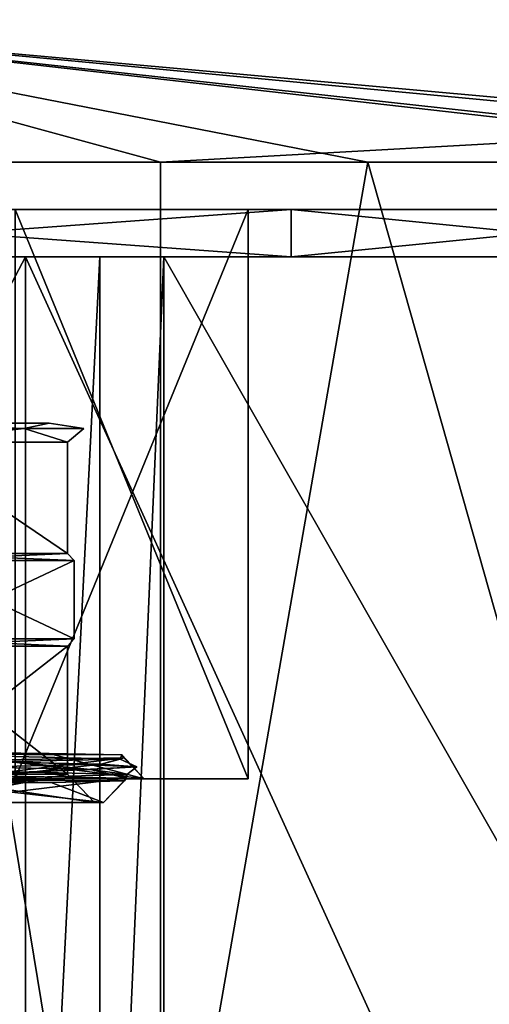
# Model space of a CAD drawing. Header units: millimetres. Extents: x -284 to 78, y 0 to 199.
# Tile 15 of 122: x -242 to -232, y 21 to 42. Entities that reach past the tile are written whole.
import ezdxf

# ---------------------------------------------------------------- set-up
doc = ezdxf.new("R2010")
doc.units = ezdxf.units.MM
doc.header["$LTSCALE"] = 65.185185
for name, color, linetype in [('364', 7, 'CONTINUOUS'), ('366', 7, 'CONTINUOUS'), ('367', 7, 'CONTINUOUS'), ('369', 7, 'CONTINUOUS'), ('370', 7, 'CONTINUOUS'), ('372', 7, 'CONTINUOUS'), ('374', 7, 'CONTINUOUS'), ('375', 7, 'CONTINUOUS'), ('376', 7, 'CONTINUOUS'), ('377', 7, 'CONTINUOUS'), ('378', 7, 'CONTINUOUS'), ('380', 7, 'CONTINUOUS'), ('381', 7, 'CONTINUOUS'), ('382', 7, 'CONTINUOUS'), ('383', 7, 'CONTINUOUS'), ('455', 7, 'CONTINUOUS'), ('456', 7, 'CONTINUOUS'), ('457', 7, 'CONTINUOUS'), ('458', 7, 'CONTINUOUS'), ('463', 7, 'CONTINUOUS'), ('465', 7, 'CONTINUOUS'), ('468', 7, 'CONTINUOUS'), ('469', 7, 'CONTINUOUS'), ('470', 7, 'CONTINUOUS'), ('471', 7, 'CONTINUOUS')]:
    doc.layers.add(name, color=color, linetype=linetype)

msp = doc.modelspace()

# ---------------------------------------------------------------- linework, layer by layer
at = {"layer": '364', "linetype": 'CONTINUOUS'}
for points in [[(-240.394, 5.5, -32.093), (-258.2, 5.5, -32.481), (-250, 38.5, -33.5), (-240.394, 5.5, -32.093)], [(-256.778, 5.5, 32.807), (-239.006, 5.5, 31.645), (-250, 38.5, 33.5), (-256.778, 5.5, 32.807)], [(-250, 38.5, 33.5), (-239.006, 5.5, 31.645), (-244.425, 38.5, 33.033), (-250, 38.5, 33.5)], [(-234.641, 38.5, -29.771), (-240.394, 5.5, -32.093), (-250, 38.5, -33.5), (-234.641, 38.5, -29.771)], [(-244.425, 38.5, 33.033), (-239.006, 5.5, 31.645), (-239.006, 38.5, 31.645), (-244.425, 38.5, 33.033)], [(-225.304, 5.5, -22.635), (-240.394, 5.5, -32.093), (-234.641, 38.5, -29.771), (-225.304, 5.5, -22.635)], [(-222.7, 38.5, -19.416), (-225.304, 5.5, -22.635), (-234.641, 38.5, -29.771), (-222.7, 38.5, -19.416)]]:
    msp.add_3dface(points, dxfattribs=at)
at = {"layer": '366', "linetype": 'CONTINUOUS'}
for points in [[(-218.355, 38.5, 10.994), (-216.837, 38.5, -4.738), (-250, 41.5), (-218.355, 38.5, 10.994)], [(-218.355, 38.5, 10.994), (-250, 41.5), (-228.681, 39.074, 21.319), (-218.355, 38.5, 10.994)], [(-216.837, 38.5, -4.738), (-222.7, 38.5, -19.416), (-250, 41.5), (-216.837, 38.5, -4.738)], [(-222.7, 38.5, -19.416), (-234.641, 38.5, -29.771), (-250, 41.5), (-222.7, 38.5, -19.416)], [(-234.641, 38.5, -29.771), (-250, 38.5, -33.5), (-250, 41.5), (-234.641, 38.5, -29.771)], [(-244.425, 38.5, 33.033), (-239.006, 38.5, 31.645), (-250, 41.5), (-244.425, 38.5, 33.033)], [(-250, 41.5), (-239.006, 38.5, 31.645), (-228.681, 39.074, 21.319), (-250, 41.5)]]:
    msp.add_3dface(points, dxfattribs=at)
at = {"layer": '367', "linetype": 'CONTINUOUS'}
for points in [[(-239.348, 25.5, 3.461), (-242.065, 25.5, 10.922), (-243.417, 25.5, 9.061), (-239.348, 25.5, 3.461)], [(-243.417, 25.5, -9.061), (-242.065, 25.5, -10.922), (-239.348, 25.5, -3.461), (-243.417, 25.5, -9.061)], [(-237.161, 25.5, 4.172), (-242.065, 25.5, 10.922), (-239.348, 25.5, 3.461), (-237.161, 25.5, 4.172)], [(-242.065, 25.5, -10.922), (-237.161, 25.5, -4.172), (-239.348, 25.5, -3.461), (-242.065, 25.5, -10.922)], [(-237.161, 25.5, -4.172), (-237.161, 25.5, 4.172), (-239.348, 25.5, 3.461), (-237.161, 25.5, -4.172)], [(-239.348, 25.5, -3.461), (-237.161, 25.5, -4.172), (-239.348, 25.5, 3.461), (-239.348, 25.5, -3.461)]]:
    msp.add_3dface(points, dxfattribs=at)
at = {"layer": '369', "linetype": 'CONTINUOUS'}
for points in [[(-250, 37.5, -27.5), (-250, 36.5, -27.5), (-236.25, 36.5, -23.816), (-250, 37.5, -27.5)], [(-250, 36.5, 27.5), (-250, 37.5, 27.5), (-236.25, 37.5, 23.816), (-250, 36.5, 27.5)], [(-236.25, 36.5, 23.816), (-250, 36.5, 27.5), (-236.25, 37.5, 23.816), (-236.25, 36.5, 23.816)], [(-250, 37.5, -27.5), (-236.25, 36.5, -23.816), (-236.25, 37.5, -23.816), (-250, 37.5, -27.5)], [(-226.184, 36.5, 13.75), (-236.25, 36.5, 23.816), (-226.184, 37.5, 13.75), (-226.184, 36.5, 13.75)], [(-226.184, 37.5, 13.75), (-236.25, 36.5, 23.816), (-236.25, 37.5, 23.816), (-226.184, 37.5, 13.75)], [(-236.25, 36.5, -23.816), (-226.184, 36.5, -13.75), (-236.25, 37.5, -23.816), (-236.25, 36.5, -23.816)], [(-236.25, 37.5, -23.816), (-226.184, 36.5, -13.75), (-226.184, 37.5, -13.75), (-236.25, 37.5, -23.816)]]:
    msp.add_3dface(points, dxfattribs=at)
at = {"layer": '370', "linetype": 'CONTINUOUS'}
for points in [[(-239.006, 38.5, 31.645), (-218.355, 38.5, 10.994), (-228.681, 39.074, 21.319), (-239.006, 38.5, 31.645)], [(-239.006, 5.5, 31.645), (-218.355, 5.5, 10.994), (-218.355, 38.5, 10.994), (-239.006, 5.5, 31.645)], [(-239.006, 5.5, 31.645), (-218.355, 38.5, 10.994), (-239.006, 38.5, 31.645), (-239.006, 5.5, 31.645)]]:
    msp.add_3dface(points, dxfattribs=at)
at = {"layer": '372', "linetype": 'CONTINUOUS'}
for points in [[(-243.417, 25.5, -9.061), (-239.348, 25.5, -3.461), (-243.731, 26.065, -8.591), (-243.417, 25.5, -9.061)], [(-243.731, 26.065, -8.591), (-239.348, 25.5, -3.461), (-241.352, 26.034, -6.243), (-243.731, 26.065, -8.591)], [(-239.779, 25.943, 3.355), (-243.417, 25.5, 9.061), (-243.661, 25.882, 8.767), (-239.779, 25.943, 3.355)], [(-239.348, 25.5, 3.461), (-243.417, 25.5, 9.061), (-239.779, 25.943, 3.355), (-239.348, 25.5, 3.461)], [(-241.352, 26.034, -6.243), (-239.348, 25.5, -3.461), (-239.816, 26.004, -3.271), (-241.352, 26.034, -6.243)], [(-239.348, 25.5, -3.461), (-239.348, 25.5, 3.461), (-239.816, 26.004, -3.271), (-239.348, 25.5, -3.461)], [(-239.816, 26.004, -3.271), (-239.348, 25.5, 3.461), (-239.779, 25.943, 3.355), (-239.816, 26.004, -3.271)]]:
    msp.add_3dface(points, dxfattribs=at)
at = {"layer": '374', "linetype": 'CONTINUOUS'}
for points in [[(-236.25, 37.5, 23.816), (-250, 37.5, 27.5), (-237.161, 37.5, 4.172), (-236.25, 37.5, 23.816)], [(-237.161, 37.5, 4.172), (-250, 37.5, 27.5), (-242.065, 37.5, 10.922), (-237.161, 37.5, 4.172)], [(-250, 37.5, -27.5), (-236.25, 37.5, -23.816), (-250, 37.5, -13.5), (-250, 37.5, -27.5)], [(-250, 37.5, -13.5), (-236.25, 37.5, -23.816), (-242.065, 37.5, -10.922), (-250, 37.5, -13.5)], [(-242.065, 37.5, -10.922), (-236.25, 37.5, -23.816), (-237.161, 37.5, -4.172), (-242.065, 37.5, -10.922)], [(-236.25, 37.5, -23.816), (-236.25, 37.5, 23.816), (-237.161, 37.5, 4.172), (-236.25, 37.5, -23.816)], [(-237.161, 37.5, -4.172), (-236.25, 37.5, -23.816), (-237.161, 37.5, 4.172), (-237.161, 37.5, -4.172)], [(-236.25, 37.5, -23.816), (-226.184, 37.5, -13.75), (-236.25, 37.5, 23.816), (-236.25, 37.5, -23.816)], [(-226.184, 37.5, -13.75), (-226.184, 37.5, 13.75), (-236.25, 37.5, 23.816), (-226.184, 37.5, -13.75)]]:
    msp.add_3dface(points, dxfattribs=at)
at = {"layer": '375', "linetype": 'CONTINUOUS'}
for points in [[(-242.065, 25.5, 10.922), (-237.161, 25.5, 4.172), (-242.065, 37.5, 10.922), (-242.065, 25.5, 10.922)], [(-237.161, 25.5, 4.172), (-237.161, 37.5, 4.172), (-242.065, 37.5, 10.922), (-237.161, 25.5, 4.172)], [(-237.161, 25.5, -4.172), (-242.065, 25.5, -10.922), (-237.161, 37.5, -4.172), (-237.161, 25.5, -4.172)], [(-242.065, 25.5, -10.922), (-242.065, 37.5, -10.922), (-237.161, 37.5, -4.172), (-242.065, 25.5, -10.922)], [(-237.161, 25.5, 4.172), (-237.161, 25.5, -4.172), (-237.161, 37.5, 4.172), (-237.161, 25.5, 4.172)], [(-237.161, 25.5, -4.172), (-237.161, 37.5, -4.172), (-237.161, 37.5, 4.172), (-237.161, 25.5, -4.172)]]:
    msp.add_3dface(points, dxfattribs=at)
at = {"layer": '376', "linetype": 'CONTINUOUS'}
for points in [[(-258.154, 36.5, 30.426), (-250, 36.5, 27.5), (-240.281, 36.5, 29.778), (-258.154, 36.5, 30.426)], [(-241.849, 36.5, 30.427), (-258.154, 36.5, 30.426), (-240.281, 36.5, 29.778), (-241.849, 36.5, 30.427)], [(-227.727, 36.5, -22.274), (-250, 36.5, -27.5), (-258.153, 36.5, -30.427), (-227.727, 36.5, -22.274)], [(-241.848, 36.5, -30.427), (-227.727, 36.5, -22.274), (-258.153, 36.5, -30.427), (-241.848, 36.5, -30.427)], [(-236.25, 36.5, -23.816), (-250, 36.5, -27.5), (-227.727, 36.5, -22.274), (-236.25, 36.5, -23.816)], [(-250, 36.5, 27.5), (-236.25, 36.5, 23.816), (-238.935, 36.5, 28.745), (-250, 36.5, 27.5)], [(-250, 36.5, 27.5), (-238.935, 36.5, 28.745), (-240.281, 36.5, 29.778), (-250, 36.5, 27.5)], [(-236.25, 36.5, 23.816), (-226.184, 36.5, 13.75), (-238.935, 36.5, 28.745), (-236.25, 36.5, 23.816)], [(-238.935, 36.5, 28.745), (-226.184, 36.5, 13.75), (-221.255, 36.5, 11.065), (-238.935, 36.5, 28.745)], [(-226.184, 36.5, -13.75), (-236.25, 36.5, -23.816), (-227.727, 36.5, -22.274), (-226.184, 36.5, -13.75)]]:
    msp.add_3dface(points, dxfattribs=at)
at = {"layer": '377', "linetype": 'CONTINUOUS'}
for points in [[(-240.281, 5.5, 29.778), (-241.849, 5.5, 30.427), (-240.281, 36.5, 29.778), (-240.281, 5.5, 29.778)], [(-241.849, 5.5, 30.427), (-241.849, 36.5, 30.427), (-240.281, 36.5, 29.778), (-241.849, 5.5, 30.427)], [(-238.935, 5.5, 28.745), (-240.281, 5.5, 29.778), (-238.935, 36.5, 28.745), (-238.935, 5.5, 28.745)], [(-238.935, 36.5, 28.745), (-240.281, 5.5, 29.778), (-240.281, 36.5, 29.778), (-238.935, 36.5, 28.745)]]:
    msp.add_3dface(points, dxfattribs=at)
at = {"layer": '378', "linetype": 'CONTINUOUS'}
for points in [[(-241.849, 5.5, 30.427), (-258.154, 5.5, 30.426), (-241.849, 36.5, 30.427), (-241.849, 5.5, 30.427)], [(-258.154, 5.5, 30.426), (-258.154, 36.5, 30.426), (-241.849, 36.5, 30.427), (-258.154, 5.5, 30.426)], [(-258.153, 5.5, -30.426), (-241.848, 5.5, -30.427), (-258.153, 36.5, -30.427), (-258.153, 5.5, -30.426)], [(-241.848, 5.5, -30.427), (-241.848, 36.5, -30.427), (-258.153, 36.5, -30.427), (-241.848, 5.5, -30.427)], [(-241.848, 5.5, -30.427), (-227.727, 5.5, -22.274), (-241.848, 36.5, -30.427), (-241.848, 5.5, -30.427)], [(-227.727, 5.5, -22.274), (-227.727, 36.5, -22.274), (-241.848, 36.5, -30.427), (-227.727, 5.5, -22.274)]]:
    msp.add_3dface(points, dxfattribs=at)
at = {"layer": '380', "linetype": 'CONTINUOUS'}
for points in [[(-221.255, 5.5, 11.065), (-238.935, 5.5, 28.745), (-238.935, 36.5, 28.745), (-221.255, 5.5, 11.065)], [(-221.255, 5.5, 11.065), (-238.935, 36.5, 28.745), (-221.255, 36.5, 11.065), (-221.255, 5.5, 11.065)]]:
    msp.add_3dface(points, dxfattribs=at)
at = {"layer": '381', "linetype": 'CONTINUOUS'}
for points in [[(-240.394, 25, 3.121), (-243.946, 25, 8.333), (-244.063, 25, 8.171), (-240.394, 25, 3.121)], [(-244.063, 25, -8.171), (-243.946, 25, -8.333), (-240.394, 25, -3.121), (-244.063, 25, -8.171)], [(-240.204, 25, 3.183), (-243.946, 25, 8.333), (-240.394, 25, 3.121), (-240.204, 25, 3.183)], [(-243.946, 25, -8.333), (-240.204, 25, -3.183), (-240.394, 25, -3.121), (-243.946, 25, -8.333)], [(-240.204, 25, -3.183), (-240.204, 25, 3.183), (-240.394, 25, 3.121), (-240.204, 25, -3.183)], [(-240.394, 25, -3.121), (-240.204, 25, -3.183), (-240.394, 25, 3.121), (-240.394, 25, -3.121)]]:
    msp.add_3dface(points, dxfattribs=at)
at = {"layer": '382', "linetype": 'CONTINUOUS'}
for points in [[(-240.965, 28.3, -2.936), (-244.416, 28.3, -7.686), (-240.965, 25.6, -2.936), (-240.965, 28.3, -2.936)], [(-240.965, 25.6, -2.936), (-244.416, 28.3, -7.686), (-244.416, 25.6, -7.686), (-240.965, 25.6, -2.936)], [(-244.416, 28.3, 7.686), (-240.965, 28.3, 2.936), (-244.416, 25.6, 7.686), (-244.416, 28.3, 7.686)], [(-244.416, 25.6, 7.686), (-240.965, 28.3, 2.936), (-240.965, 25.6, 2.936), (-244.416, 25.6, 7.686)], [(-240.965, 28.3, 2.936), (-240.965, 28.3, -2.936), (-240.965, 25.6, 2.936), (-240.965, 28.3, 2.936)], [(-240.965, 25.6, 2.936), (-240.965, 28.3, -2.936), (-240.965, 25.6, -2.936), (-240.965, 25.6, 2.936)]]:
    msp.add_3dface(points, dxfattribs=at)
at = {"layer": '383', "linetype": 'CONTINUOUS'}
for points in [[(-241.346, 33, 2.813), (-244.654, 33, 7.364), (-241.346, 33, -2.813), (-241.346, 33, 2.813)], [(-241.346, 33, -2.813), (-244.654, 33, 7.364), (-244.4, 33), (-241.346, 33, -2.813)], [(-244.654, 33, -7.364), (-241.346, 33, -2.813), (-244.4, 33), (-244.654, 33, -7.364)]]:
    msp.add_3dface(points, dxfattribs=at)
at = {"layer": '455', "linetype": 'CONTINUOUS'}
for points in [[(-244.416, 28.3, -7.686), (-240.965, 28.3, -2.936), (-244.328, 28.45, -7.807), (-244.416, 28.3, -7.686)], [(-240.965, 28.3, 2.936), (-244.416, 28.3, 7.686), (-240.822, 28.45, 2.982), (-240.965, 28.3, 2.936)], [(-240.822, 28.45, 2.982), (-244.416, 28.3, 7.686), (-244.328, 28.45, 7.807), (-240.822, 28.45, 2.982)], [(-244.328, 28.45, -7.807), (-240.965, 28.3, -2.936), (-240.822, 28.45, -2.982), (-244.328, 28.45, -7.807)], [(-240.965, 28.3, -2.936), (-240.965, 28.3, 2.936), (-240.822, 28.45, -2.982), (-240.965, 28.3, -2.936)], [(-240.822, 28.45, -2.982), (-240.965, 28.3, 2.936), (-240.822, 28.45, 2.982), (-240.822, 28.45, -2.982)]]:
    msp.add_3dface(points, dxfattribs=at)
at = {"layer": '456', "linetype": 'CONTINUOUS'}
for points in [[(-244.328, 28.45, -7.807), (-240.822, 28.45, -2.982), (-244.328, 30.1, -7.807), (-244.328, 28.45, -7.807)], [(-244.328, 30.1, -7.807), (-240.822, 28.45, -2.982), (-240.822, 30.1, -2.982), (-244.328, 30.1, -7.807)], [(-240.822, 28.45, 2.982), (-244.328, 28.45, 7.807), (-240.822, 30.1, 2.982), (-240.822, 28.45, 2.982)], [(-240.822, 30.1, 2.982), (-244.328, 28.45, 7.807), (-244.328, 30.1, 7.807), (-240.822, 30.1, 2.982)], [(-240.822, 28.45, -2.982), (-240.822, 28.45, 2.982), (-240.822, 30.1, -2.982), (-240.822, 28.45, -2.982)], [(-240.822, 30.1, -2.982), (-240.822, 28.45, 2.982), (-240.822, 30.1, 2.982), (-240.822, 30.1, -2.982)]]:
    msp.add_3dface(points, dxfattribs=at)
at = {"layer": '457', "linetype": 'CONTINUOUS'}
for points in [[(-244.328, 30.1, -7.807), (-240.822, 30.1, -2.982), (-244.416, 30.25, -7.686), (-244.328, 30.1, -7.807)], [(-244.416, 30.25, -7.686), (-240.822, 30.1, -2.982), (-240.965, 30.25, -2.936), (-244.416, 30.25, -7.686)], [(-240.965, 30.25, 2.936), (-244.328, 30.1, 7.807), (-244.416, 30.25, 7.686), (-240.965, 30.25, 2.936)], [(-240.822, 30.1, 2.982), (-244.328, 30.1, 7.807), (-240.965, 30.25, 2.936), (-240.822, 30.1, 2.982)], [(-240.822, 30.1, -2.982), (-240.822, 30.1, 2.982), (-240.965, 30.25, -2.936), (-240.822, 30.1, -2.982)], [(-240.965, 30.25, -2.936), (-240.822, 30.1, 2.982), (-240.965, 30.25, 2.936), (-240.965, 30.25, -2.936)]]:
    msp.add_3dface(points, dxfattribs=at)
at = {"layer": '458', "linetype": 'CONTINUOUS'}
for points in [[(-244.416, 30.25, -7.686), (-240.965, 30.25, -2.936), (-244.416, 32.6, -7.686), (-244.416, 30.25, -7.686)], [(-244.416, 32.6, -7.686), (-240.965, 30.25, -2.936), (-240.965, 32.6, -2.936), (-244.416, 32.6, -7.686)], [(-240.965, 30.25, 2.936), (-244.416, 30.25, 7.686), (-244.416, 32.6, 7.686), (-240.965, 30.25, 2.936)], [(-240.965, 32.6, 2.936), (-240.965, 30.25, 2.936), (-244.416, 32.6, 7.686), (-240.965, 32.6, 2.936)], [(-240.965, 30.25, -2.936), (-240.965, 30.25, 2.936), (-240.965, 32.6, -2.936), (-240.965, 30.25, -2.936)], [(-240.965, 32.6, -2.936), (-240.965, 30.25, 2.936), (-240.965, 32.6, 2.936), (-240.965, 32.6, -2.936)]]:
    msp.add_3dface(points, dxfattribs=at)
at = {"layer": '463', "linetype": 'CONTINUOUS'}
for points in [[(-239.72, 25.519, -3.371), (-243.946, 25, -8.333), (-243.621, 25.58, -8.813), (-239.72, 25.519, -3.371)], [(-240.204, 25, -3.183), (-243.946, 25, -8.333), (-239.72, 25.519, -3.371), (-240.204, 25, -3.183)], [(-243.946, 25, 8.333), (-240.204, 25, 3.183), (-243.697, 25.396, 8.642), (-243.946, 25, 8.333)], [(-243.697, 25.396, 8.642), (-240.204, 25, 3.183), (-241.307, 25.427, 6.285), (-243.697, 25.396, 8.642)], [(-241.307, 25.427, 6.285), (-240.204, 25, 3.183), (-239.76, 25.457, 3.297), (-241.307, 25.427, 6.285)], [(-239.76, 25.457, 3.297), (-240.204, 25, -3.183), (-239.72, 25.519, -3.371), (-239.76, 25.457, 3.297)], [(-240.204, 25, 3.183), (-240.204, 25, -3.183), (-239.76, 25.457, 3.297), (-240.204, 25, 3.183)]]:
    msp.add_3dface(points, dxfattribs=at)
at = {"layer": '465', "linetype": 'CONTINUOUS'}
for points in [[(-244.063, 25, -8.171), (-240.394, 25, -3.121), (-244.416, 25.6, -7.686), (-244.063, 25, -8.171)], [(-240.394, 25, -3.121), (-240.965, 25.6, -2.936), (-244.416, 25.6, -7.686), (-240.394, 25, -3.121)], [(-244.063, 25, 8.171), (-244.416, 25.6, 7.686), (-240.965, 25.6, 2.936), (-244.063, 25, 8.171)], [(-240.394, 25, 3.121), (-244.063, 25, 8.171), (-240.965, 25.6, 2.936), (-240.394, 25, 3.121)], [(-240.394, 25, -3.121), (-240.394, 25, 3.121), (-240.965, 25.6, -2.936), (-240.394, 25, -3.121)], [(-240.394, 25, 3.121), (-240.965, 25.6, 2.936), (-240.965, 25.6, -2.936), (-240.394, 25, 3.121)]]:
    msp.add_3dface(points, dxfattribs=at)
at = {"layer": '468', "linetype": 'CONTINUOUS'}
for points in [[(-245.309, 32.883, 8.126), (-244.654, 33, 7.364), (-241.874, 32.883, 4.691), (-245.309, 32.883, 8.126)], [(-241.874, 32.883, -4.691), (-244.654, 33, -7.364), (-245.309, 32.883, -8.126), (-241.874, 32.883, -4.691)], [(-244.654, 33, 7.364), (-241.346, 33, 2.813), (-241.874, 32.883, 4.691), (-244.654, 33, 7.364)], [(-241.346, 33, -2.813), (-244.654, 33, -7.364), (-241.874, 32.883, -4.691), (-241.346, 33, -2.813)], [(-241.874, 32.883, 4.691), (-241.346, 33, 2.813), (-240.617, 32.883), (-241.874, 32.883, 4.691)], [(-240.617, 32.883), (-241.346, 33, -2.813), (-241.874, 32.883, -4.691), (-240.617, 32.883)], [(-241.346, 33, 2.813), (-241.346, 33, -2.813), (-240.617, 32.883), (-241.346, 33, 2.813)], [(-244.416, 32.6, -7.686), (-241.874, 32.883, -4.691), (-245.309, 32.883, -8.126), (-244.416, 32.6, -7.686)], [(-244.416, 32.6, 7.686), (-245.309, 32.883, 8.126), (-241.874, 32.883, 4.691), (-244.416, 32.6, 7.686)], [(-244.416, 32.6, -7.686), (-240.965, 32.6, -2.936), (-241.874, 32.883, -4.691), (-244.416, 32.6, -7.686)], [(-240.965, 32.6, 2.936), (-244.416, 32.6, 7.686), (-241.874, 32.883, 4.691), (-240.965, 32.6, 2.936)], [(-240.965, 32.6, -2.936), (-240.617, 32.883), (-241.874, 32.883, -4.691), (-240.965, 32.6, -2.936)], [(-240.965, 32.6, 2.936), (-241.874, 32.883, 4.691), (-240.617, 32.883), (-240.965, 32.6, 2.936)], [(-240.965, 32.6, -2.936), (-240.965, 32.6, 2.936), (-240.617, 32.883), (-240.965, 32.6, -2.936)]]:
    msp.add_3dface(points, dxfattribs=at)
at = {"layer": '469', "linetype": 'CONTINUOUS'}
for points in [[(-240.48, 25.7, -4.586), (-243.621, 25.58, -8.813), (-245.488, 25.808, -9.555), (-240.48, 25.7, -4.586)], [(-239.72, 25.519, -3.371), (-243.621, 25.58, -8.813), (-240.48, 25.7, -4.586), (-239.72, 25.519, -3.371)], [(-243.536, 25.483, 8.359), (-239.76, 25.457, 3.297), (-239.716, 25.592, 2.428), (-243.536, 25.483, 8.359)], [(-239.716, 25.592, 2.428), (-239.72, 25.519, -3.371), (-240.48, 25.7, -4.586), (-239.716, 25.592, 2.428)], [(-239.76, 25.457, 3.297), (-239.72, 25.519, -3.371), (-239.716, 25.592, 2.428), (-239.76, 25.457, 3.297)], [(-243.697, 25.396, 8.642), (-241.307, 25.427, 6.285), (-243.536, 25.483, 8.359), (-243.697, 25.396, 8.642)], [(-241.307, 25.427, 6.285), (-239.76, 25.457, 3.297), (-243.536, 25.483, 8.359), (-241.307, 25.427, 6.285)]]:
    msp.add_3dface(points, dxfattribs=at)
at = {"layer": '470', "linetype": 'CONTINUOUS'}
for points in [[(-243.731, 26.065, -8.591), (-241.352, 26.034, -6.243), (-243.983, 26.025, -8.686), (-243.731, 26.065, -8.591)], [(-241.352, 26.034, -6.243), (-239.816, 26.004, -3.271), (-243.983, 26.025, -8.686), (-241.352, 26.034, -6.243)], [(-243.983, 26.025, -8.686), (-239.816, 26.004, -3.271), (-239.857, 25.917, -2.963), (-243.983, 26.025, -8.686)], [(-239.779, 25.943, 3.355), (-243.661, 25.882, 8.767), (-240.253, 25.808, 4.081), (-239.779, 25.943, 3.355)], [(-239.857, 25.917, -2.963), (-239.779, 25.943, 3.355), (-240.253, 25.808, 4.081), (-239.857, 25.917, -2.963)], [(-239.816, 26.004, -3.271), (-239.779, 25.943, 3.355), (-239.857, 25.917, -2.963), (-239.816, 26.004, -3.271)], [(-240.253, 25.808, 4.081), (-243.661, 25.882, 8.767), (-244.994, 25.7, 9.306), (-240.253, 25.808, 4.081)]]:
    msp.add_3dface(points, dxfattribs=at)
at = {"layer": '471', "linetype": 'CONTINUOUS'}
for points in [[(-243.983, 26.025, -8.686), (-239.857, 25.917, -2.963), (-242.197, 25.867, -7.026), (-243.983, 26.025, -8.686)], [(-240.48, 25.7, -4.586), (-245.488, 25.808, -9.555), (-242.197, 25.867, -7.026), (-240.48, 25.7, -4.586)], [(-240.253, 25.808, 4.081), (-244.994, 25.7, 9.306), (-241.725, 25.644, 6.463), (-240.253, 25.808, 4.081)], [(-239.857, 25.917, -2.963), (-239.506, 25.756, -0.367), (-242.197, 25.867, -7.026), (-239.857, 25.917, -2.963)], [(-239.506, 25.756, -0.367), (-240.48, 25.7, -4.586), (-242.197, 25.867, -7.026), (-239.506, 25.756, -0.367)], [(-240.253, 25.808, 4.081), (-241.725, 25.644, 6.463), (-239.506, 25.756, -0.367), (-240.253, 25.808, 4.081)], [(-241.725, 25.644, 6.463), (-239.716, 25.592, 2.428), (-239.506, 25.756, -0.367), (-241.725, 25.644, 6.463)], [(-239.716, 25.592, 2.428), (-240.48, 25.7, -4.586), (-239.506, 25.756, -0.367), (-239.716, 25.592, 2.428)], [(-239.857, 25.917, -2.963), (-240.253, 25.808, 4.081), (-239.506, 25.756, -0.367), (-239.857, 25.917, -2.963)], [(-244.994, 25.7, 9.306), (-247.815, 25.533, 10.27), (-241.725, 25.644, 6.463), (-244.994, 25.7, 9.306)], [(-247.815, 25.533, 10.27), (-243.536, 25.483, 8.359), (-241.725, 25.644, 6.463), (-247.815, 25.533, 10.27)], [(-243.536, 25.483, 8.359), (-239.716, 25.592, 2.428), (-241.725, 25.644, 6.463), (-243.536, 25.483, 8.359)]]:
    msp.add_3dface(points, dxfattribs=at)

doc.saveas('drawing.dxf')
